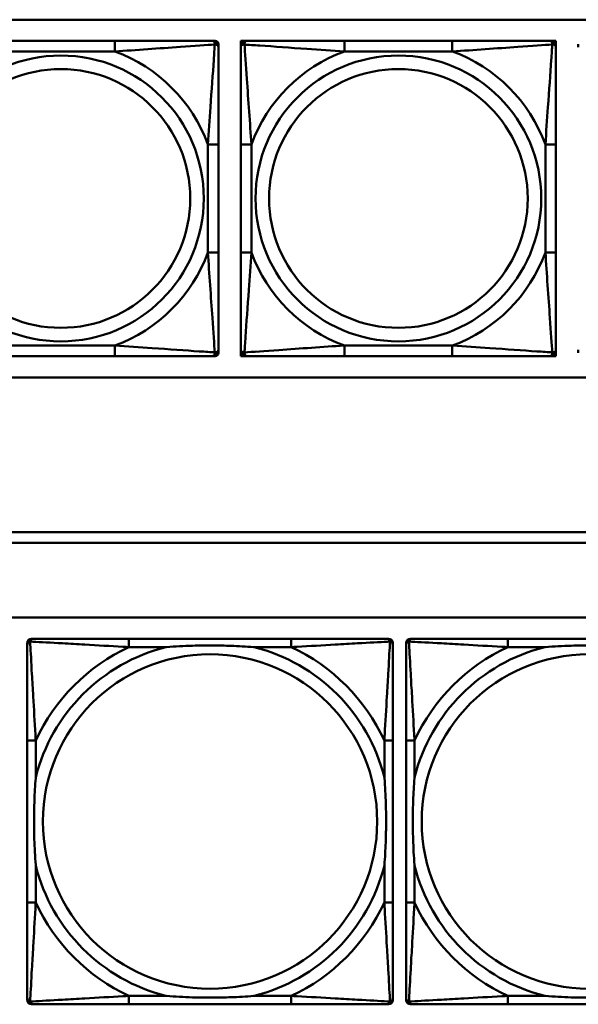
# Model space of a CAD drawing. Header units: inches. Extents: x 9.4 to 55.3, y 0.3 to 33.1.
# Tile 25 of 173: x 16.8 to 17.9, y 13.6 to 15.5. Entities that reach past the tile are written whole.
import ezdxf

# ---------------------------------------------------------------- set-up
doc = ezdxf.new("R2010")
doc.units = ezdxf.units.IN
doc.header["$MEASUREMENT"] = 0
doc.layers.add('Visible Edges(ANSI)', color=7, linetype='Continuous', lineweight=50)
doc.layers.add('Visible Tangent Edges(ANSI)', color=7, linetype='Continuous', lineweight=50)

msp = doc.modelspace()

# ---------------------------------------------------------------- linework, layer by layer
at = {"layer": 'Visible Edges(ANSI)'}
for p, q in [((14.6826, 15.4659), (19.781, 15.4659)), ((17.0168, 15.4262), (16.8145, 15.4262)), ((17.1991, 15.4262), (17.205, 15.4262)), ((17.2529, 15.4262), (17.2588, 15.4262)), ((17.2529, 15.4203), (17.2529, 15.4262)), ((17.2588, 15.4262), (17.2647, 15.4262)), ((17.6493, 15.4262), (17.447, 15.4262)), ((17.8316, 15.4262), (17.8375, 15.4262)), ((17.8375, 15.4262), (17.8434, 15.4262)), ((17.8434, 15.4262), (17.8434, 15.4203)), ((17.2109, 15.4203), (17.2109, 15.4144)), ((17.2529, 15.4144), (17.2529, 15.4203)), ((17.8434, 15.4203), (17.8434, 15.4144)), ((17.8854, 15.4144), (17.8854, 15.4203)), ((17.2109, 15.0298), (17.2109, 15.2321)), ((17.2529, 15.2321), (17.2529, 15.0298)), ((17.8434, 15.0298), (17.8434, 15.2321)), ((16.8145, 14.8356), (17.0168, 14.8356)), ((17.205, 14.8356), (17.1991, 14.8356)), ((17.2109, 14.8474), (17.2109, 14.8415)), ((17.2529, 14.8415), (17.2529, 14.8474)), ((17.2529, 14.8356), (17.2529, 14.8415)), ((17.2588, 14.8356), (17.2529, 14.8356)), ((17.2647, 14.8356), (17.2588, 14.8356)), ((17.447, 14.8356), (17.6493, 14.8356)), ((17.8375, 14.8356), (17.8316, 14.8356)), ((17.8434, 14.8356), (17.8375, 14.8356)), ((17.8434, 14.8474), (17.8434, 14.8415)), ((17.8434, 14.8415), (17.8434, 14.8356)), ((17.8854, 14.8415), (17.8854, 14.8474)), ((19.781, 14.7954), (14.6826, 14.7954)), ((14.6826, 14.5056), (22.1296, 14.5056)), ((22.1296, 14.4856), (14.6826, 14.4856)), ((14.6826, 14.3456), (31.7766, 14.3456)), ((16.8606, 14.3059), (16.8645, 14.3059)), ((17.3472, 14.3059), (17.0432, 14.3059)), ((17.5259, 14.3059), (17.5298, 14.3059)), ((17.5706, 14.3059), (17.5745, 14.3059)), ((18.0572, 14.3059), (17.7532, 14.3059)), ((16.8527, 13.6287), (16.8527, 14.298)), ((17.5377, 14.298), (17.5377, 14.2941)), ((17.5627, 13.6287), (17.5627, 14.298)), ((16.8527, 14.1153), (16.8527, 13.8114)), ((17.5377, 13.8114), (17.5377, 14.1153)), ((17.5627, 14.1153), (17.5627, 13.8114)), ((17.5298, 13.6208), (16.8606, 13.6208)), ((17.0432, 13.6208), (17.3472, 13.6208)), ((17.5377, 13.6327), (17.5377, 13.6287)), ((18.2398, 13.6208), (17.5706, 13.6208)), ((17.7532, 13.6208), (18.0572, 13.6208))]:
    msp.add_line(p, q, dxfattribs=at)
for centre, radius, start, end in [((17.1991, 15.4144), 0.0118, 0, 90), ((17.205, 15.4203), 0.00591, 0, 90), ((17.2588, 15.4203), 0.00591, 90, 180), ((17.2647, 15.4144), 0.0118, 90, 180), ((17.8316, 15.4144), 0.0118, 0, 90), ((17.8375, 15.4203), 0.00591, 0, 90), ((17.1991, 14.8474), 0.0118, 270, 0), ((17.205, 14.8415), 0.00591, 270, 0), ((17.2647, 14.8474), 0.0118, 180, 270), ((17.2588, 14.8415), 0.00591, 180, 270), ((17.8316, 14.8474), 0.0118, 270, 0), ((17.8375, 14.8415), 0.00591, 270, 0), ((16.8606, 14.298), 0.00787, 90, 180), ((16.8645, 14.2941), 0.0118, 90, 180), ((17.5259, 14.2941), 0.0118, 0, 90), ((17.5298, 14.298), 0.00787, 0, 90), ((17.5706, 14.298), 0.00787, 90, 180), ((17.5745, 14.2941), 0.0118, 90, 180), ((16.8645, 13.6327), 0.0118, 180, 270), ((16.8606, 13.6287), 0.00787, 180, 270), ((17.5259, 13.6327), 0.0118, 270, 360), ((17.5298, 13.6287), 0.00787, 270, 0), ((17.5745, 13.6327), 0.0118, 180, 270), ((17.5706, 13.6287), 0.00787, 180, 270)]:
    msp.add_arc(centre, radius, start, end, dxfattribs=at)
for points, knots in [([(17.1991, 15.4262), (17.1933, 15.4262), (17.1809, 15.4262), (17.1656, 15.4262), (17.1422, 15.4262), (17.1131, 15.4262), (17.084, 15.4262), (17.0618, 15.4262), (17.0392, 15.4262), (17.0168, 15.4262)], [-0.7968224, -0.7968224, -0.7968224, -0.7968224, -0.6514613, -0.6514613, -0.6514613, -0.427691, -0.427691, -0.427691, -0.2569517, -0.2569517, -0.2569517, -0.2569517]), ([(17.447, 15.4262), (17.4234, 15.4262), (17.3994, 15.4262), (17.376, 15.4262), (17.3453, 15.4262), (17.3145, 15.4262), (17.2912, 15.4262), (17.2792, 15.4262), (17.2696, 15.4262), (17.2647, 15.4262)], [0.2569537, 0.2569537, 0.2569537, 0.2569537, 0.4371919, 0.4371919, 0.4371919, 0.6739428, 0.6739428, 0.6739428, 0.7963818, 0.7963818, 0.7963818, 0.7963818]), ([(17.8316, 15.4262), (17.8259, 15.4262), (17.8134, 15.4262), (17.7982, 15.4262), (17.7748, 15.4262), (17.7456, 15.4262), (17.7166, 15.4262), (17.6944, 15.4262), (17.6717, 15.4262), (17.6493, 15.4262)], [-0.7968224, -0.7968224, -0.7968224, -0.7968224, -0.6514613, -0.6514613, -0.6514613, -0.427691, -0.427691, -0.427691, -0.2569517, -0.2569517, -0.2569517, -0.2569517]), ([(17.2109, 15.2321), (17.2109, 15.2557), (17.2109, 15.2797), (17.2109, 15.3031), (17.2109, 15.3338), (17.2109, 15.3646), (17.2109, 15.3879), (17.2109, 15.3999), (17.2109, 15.4095), (17.2109, 15.4144)], [0.2569537, 0.2569537, 0.2569537, 0.2569537, 0.4371919, 0.4371919, 0.4371919, 0.6739428, 0.6739428, 0.6739428, 0.7963818, 0.7963818, 0.7963818, 0.7963818]), ([(17.2529, 15.4144), (17.2529, 15.4086), (17.2529, 15.3962), (17.2529, 15.3809), (17.2529, 15.3575), (17.2529, 15.3284), (17.2529, 15.2993), (17.2529, 15.2771), (17.2529, 15.2545), (17.2529, 15.2321)], [-0.7968224, -0.7968224, -0.7968224, -0.7968224, -0.6514613, -0.6514613, -0.6514613, -0.427691, -0.427691, -0.427691, -0.2569517, -0.2569517, -0.2569517, -0.2569517]), ([(17.8434, 15.2321), (17.8434, 15.2557), (17.8434, 15.2797), (17.8434, 15.3031), (17.8434, 15.3338), (17.8434, 15.3646), (17.8434, 15.3879), (17.8434, 15.3999), (17.8434, 15.4095), (17.8434, 15.4144)], [0.2569537, 0.2569537, 0.2569537, 0.2569537, 0.4371919, 0.4371919, 0.4371919, 0.6739428, 0.6739428, 0.6739428, 0.7963818, 0.7963818, 0.7963818, 0.7963818]), ([(17.2109, 14.8474), (17.2109, 14.8532), (17.2109, 14.8657), (17.2109, 14.8809), (17.2109, 14.9043), (17.2109, 14.9334), (17.2109, 14.9625), (17.2109, 14.9847), (17.2109, 15.0074), (17.2109, 15.0298)], [-0.7968224, -0.7968224, -0.7968224, -0.7968224, -0.6514613, -0.6514613, -0.6514613, -0.427691, -0.427691, -0.427691, -0.2569517, -0.2569517, -0.2569517, -0.2569517]), ([(17.2529, 15.0298), (17.2529, 15.0061), (17.2529, 14.9821), (17.2529, 14.9587), (17.2529, 14.9281), (17.2529, 14.8972), (17.2529, 14.8739), (17.2529, 14.8619), (17.2529, 14.8523), (17.2529, 14.8474)], [0.2569537, 0.2569537, 0.2569537, 0.2569537, 0.4371919, 0.4371919, 0.4371919, 0.6739428, 0.6739428, 0.6739428, 0.7963818, 0.7963818, 0.7963818, 0.7963818]), ([(17.8434, 14.8474), (17.8434, 14.8532), (17.8434, 14.8657), (17.8434, 14.8809), (17.8434, 14.9043), (17.8434, 14.9334), (17.8434, 14.9625), (17.8434, 14.9847), (17.8434, 15.0074), (17.8434, 15.0298)], [-0.7968224, -0.7968224, -0.7968224, -0.7968224, -0.6514613, -0.6514613, -0.6514613, -0.427691, -0.427691, -0.427691, -0.2569517, -0.2569517, -0.2569517, -0.2569517]), ([(17.0168, 14.8356), (17.0404, 14.8356), (17.0644, 14.8356), (17.0878, 14.8356), (17.1185, 14.8356), (17.1493, 14.8356), (17.1726, 14.8356), (17.1846, 14.8356), (17.1942, 14.8356), (17.1991, 14.8356)], [0.2569537, 0.2569537, 0.2569537, 0.2569537, 0.4371919, 0.4371919, 0.4371919, 0.6739428, 0.6739428, 0.6739428, 0.7963818, 0.7963818, 0.7963818, 0.7963818]), ([(17.2647, 14.8356), (17.2704, 14.8356), (17.2829, 14.8356), (17.2981, 14.8356), (17.3216, 14.8356), (17.3507, 14.8356), (17.3798, 14.8356), (17.402, 14.8356), (17.4246, 14.8356), (17.447, 14.8356)], [-0.7968224, -0.7968224, -0.7968224, -0.7968224, -0.6514613, -0.6514613, -0.6514613, -0.427691, -0.427691, -0.427691, -0.2569517, -0.2569517, -0.2569517, -0.2569517]), ([(17.6493, 14.8356), (17.673, 14.8356), (17.697, 14.8356), (17.7203, 14.8356), (17.751, 14.8356), (17.7819, 14.8356), (17.8051, 14.8356), (17.8172, 14.8356), (17.8268, 14.8356), (17.8316, 14.8356)], [0.2569537, 0.2569537, 0.2569537, 0.2569537, 0.4371919, 0.4371919, 0.4371919, 0.6739428, 0.6739428, 0.6739428, 0.7963818, 0.7963818, 0.7963818, 0.7963818]), ([(17.0432, 14.3059), (17.0397, 14.3059), (17.0361, 14.3059), (17.0325, 14.3059), (16.9993, 14.3059), (16.9656, 14.3059), (16.9347, 14.3059), (16.9078, 14.3059), (16.8822, 14.3059), (16.8688, 14.3059), (16.8672, 14.3059), (16.8657, 14.3059), (16.8645, 14.3059)], [0, 0, 0, 0, 0.0272471, 0.0272471, 0.0272471, 0.2790553, 0.2790553, 0.2790553, 0.4988354, 0.4988354, 0.4988354, 0.5252205, 0.5252205, 0.5252205, 0.5252205]), ([(17.5259, 14.3059), (17.511, 14.3059), (17.4694, 14.3059), (17.4288, 14.3059), (17.4022, 14.3059), (17.3744, 14.3059), (17.3472, 14.3059)], [-0.5252205, -0.5252205, -0.5252205, -0.5252205, -0.20743, -0.20743, -0.20743, 0, 0, 0, 0]), ([(17.7532, 14.3059), (17.7497, 14.3059), (17.7461, 14.3059), (17.7425, 14.3059), (17.7093, 14.3059), (17.6756, 14.3059), (17.6447, 14.3059), (17.6178, 14.3059), (17.5922, 14.3059), (17.5788, 14.3059), (17.5772, 14.3059), (17.5757, 14.3059), (17.5745, 14.3059)], [0, 0, 0, 0, 0.0272471, 0.0272471, 0.0272471, 0.2790553, 0.2790553, 0.2790553, 0.4988354, 0.4988354, 0.4988354, 0.5252205, 0.5252205, 0.5252205, 0.5252205]), ([(16.8527, 14.2941), (16.8527, 14.2792), (16.8527, 14.2376), (16.8527, 14.1969), (16.8527, 14.1704), (16.8527, 14.1425), (16.8527, 14.1153)], [-0.5252205, -0.5252205, -0.5252205, -0.5252205, -0.20743, -0.20743, -0.20743, 0, 0, 0, 0]), ([(17.1125, 14.2901), (17.1129, 14.2902), (17.1133, 14.2902), (17.1298, 14.2914), (17.1459, 14.2923), (17.1689, 14.293), (17.1755, 14.2932), (17.1847, 14.2933), (17.1872, 14.2933), (17.1913, 14.2933), (17.1929, 14.2933), (17.196, 14.2933), (17.1975, 14.2933), (17.2011, 14.2933), (17.2032, 14.2933), (17.2093, 14.2932), (17.2135, 14.2932), (17.2232, 14.293), (17.2288, 14.2928), (17.2486, 14.2921), (17.2626, 14.2913), (17.2771, 14.2902), (17.2775, 14.2902), (17.278, 14.2901)], [-0.416114, -0.416114, -0.416114, -0.416114, -0.4127691, -0.4127691, -0.2896446, -0.2896446, -0.2388934, -0.2388934, -0.2201881, -0.2201881, -0.2080204, -0.2080204, -0.196499, -0.196499, -0.1809939, -0.1809939, -0.149741, -0.149741, -0.1073162, -0.1073162, 0, 0, 0.0033356, 0.0033356, 0.0033356, 0.0033356]), ([(17.5377, 14.1153), (17.5377, 14.1189), (17.5377, 14.1225), (17.5377, 14.1261), (17.5377, 14.1593), (17.5377, 14.193), (17.5377, 14.2239), (17.5377, 14.2508), (17.5377, 14.2764), (17.5377, 14.2898), (17.5377, 14.2914), (17.5377, 14.2928), (17.5377, 14.2941)], [0, 0, 0, 0, 0.0272471, 0.0272471, 0.0272471, 0.2790553, 0.2790553, 0.2790553, 0.4988354, 0.4988354, 0.4988354, 0.5252205, 0.5252205, 0.5252205, 0.5252205]), ([(17.5627, 14.2941), (17.5627, 14.2792), (17.5627, 14.2376), (17.5627, 14.1969), (17.5627, 14.1704), (17.5627, 14.1425), (17.5627, 14.1153)], [-0.5252205, -0.5252205, -0.5252205, -0.5252205, -0.20743, -0.20743, -0.20743, 0, 0, 0, 0]), ([(17.8225, 14.2901), (17.8229, 14.2902), (17.8233, 14.2902), (17.8398, 14.2914), (17.8559, 14.2923), (17.8789, 14.293), (17.8855, 14.2932), (17.8947, 14.2933), (17.8972, 14.2933), (17.9013, 14.2933), (17.9029, 14.2933), (17.906, 14.2933), (17.9075, 14.2933), (17.9111, 14.2933), (17.9132, 14.2933), (17.9193, 14.2932), (17.9235, 14.2932), (17.9332, 14.293), (17.9388, 14.2928), (17.9586, 14.2921), (17.9726, 14.2913), (17.9871, 14.2902), (17.9875, 14.2902), (17.988, 14.2901)], [-0.416114, -0.416114, -0.416114, -0.416114, -0.4127691, -0.4127691, -0.2896446, -0.2896446, -0.2388934, -0.2388934, -0.2201881, -0.2201881, -0.2080204, -0.2080204, -0.196499, -0.196499, -0.1809939, -0.1809939, -0.149741, -0.149741, -0.1073162, -0.1073162, 0, 0, 0.0033356, 0.0033356, 0.0033356, 0.0033356]), ([(16.8684, 13.8806), (16.8684, 13.8811), (16.8684, 13.8815), (16.8671, 13.898), (16.8663, 13.9141), (16.8656, 13.937), (16.8654, 13.9437), (16.8653, 13.9529), (16.8653, 13.9554), (16.8653, 13.9594), (16.8653, 13.961), (16.8653, 13.9642), (16.8653, 13.9657), (16.8653, 13.9693), (16.8653, 13.9713), (16.8653, 13.9775), (16.8654, 13.9816), (16.8656, 13.9914), (16.8658, 13.997), (16.8665, 14.0167), (16.8673, 14.0308), (16.8684, 14.0452), (16.8684, 14.0457), (16.8684, 14.0461)], [-0.416114, -0.416114, -0.416114, -0.416114, -0.4127691, -0.4127691, -0.2896446, -0.2896446, -0.2388934, -0.2388934, -0.2201881, -0.2201881, -0.2080204, -0.2080204, -0.196499, -0.196499, -0.1809939, -0.1809939, -0.149741, -0.149741, -0.1073162, -0.1073162, 0, 0, 0.0033356, 0.0033356, 0.0033356, 0.0033356]), ([(17.522, 14.0461), (17.522, 14.0457), (17.522, 14.0452), (17.5233, 14.0287), (17.5241, 14.0127), (17.5248, 13.9897), (17.525, 13.983), (17.5251, 13.9738), (17.5251, 13.9714), (17.5251, 13.9673), (17.5251, 13.9657), (17.5252, 13.9626), (17.5251, 13.961), (17.5251, 13.9575), (17.5251, 13.9554), (17.5251, 13.9492), (17.525, 13.9451), (17.5248, 13.9354), (17.5246, 13.9298), (17.5239, 13.91), (17.5231, 13.896), (17.522, 13.8815), (17.522, 13.8811), (17.522, 13.8806)], [-0.416114, -0.416114, -0.416114, -0.416114, -0.4127691, -0.4127691, -0.2896446, -0.2896446, -0.2388934, -0.2388934, -0.2201881, -0.2201881, -0.2080204, -0.2080204, -0.196499, -0.196499, -0.1809939, -0.1809939, -0.149741, -0.149741, -0.1073162, -0.1073162, 0, 0, 0.0033356, 0.0033356, 0.0033356, 0.0033356]), ([(17.5784, 13.8806), (17.5784, 13.8811), (17.5784, 13.8815), (17.5771, 13.898), (17.5763, 13.9141), (17.5756, 13.937), (17.5754, 13.9437), (17.5753, 13.9529), (17.5753, 13.9554), (17.5753, 13.9594), (17.5753, 13.961), (17.5753, 13.9642), (17.5753, 13.9657), (17.5753, 13.9693), (17.5753, 13.9713), (17.5753, 13.9775), (17.5754, 13.9816), (17.5756, 13.9914), (17.5758, 13.997), (17.5765, 14.0167), (17.5773, 14.0308), (17.5784, 14.0452), (17.5784, 14.0457), (17.5784, 14.0461)], [-0.416114, -0.416114, -0.416114, -0.416114, -0.4127691, -0.4127691, -0.2896446, -0.2896446, -0.2388934, -0.2388934, -0.2201881, -0.2201881, -0.2080204, -0.2080204, -0.196499, -0.196499, -0.1809939, -0.1809939, -0.149741, -0.149741, -0.1073162, -0.1073162, 0, 0, 0.0033356, 0.0033356, 0.0033356, 0.0033356]), ([(16.8527, 13.8114), (16.8527, 13.7842), (16.8527, 13.7563), (16.8527, 13.7298), (16.8527, 13.6891), (16.8527, 13.6475), (16.8527, 13.6327)], [3.9382945, 3.9382945, 3.9382945, 3.9382945, 4.1457245, 4.1457245, 4.1457245, 4.463515, 4.463515, 4.463515, 4.463515]), ([(17.5377, 13.6327), (17.5377, 13.6475), (17.5377, 13.6891), (17.5377, 13.7298), (17.5377, 13.7563), (17.5377, 13.7842), (17.5377, 13.8114)], [-0.5252205, -0.5252205, -0.5252205, -0.5252205, -0.20743, -0.20743, -0.20743, 0, 0, 0, 0]), ([(17.5627, 13.8114), (17.5627, 13.7842), (17.5627, 13.7563), (17.5627, 13.7298), (17.5627, 13.6891), (17.5627, 13.6475), (17.5627, 13.6327)], [3.9382945, 3.9382945, 3.9382945, 3.9382945, 4.1457245, 4.1457245, 4.1457245, 4.463515, 4.463515, 4.463515, 4.463515]), ([(17.278, 13.6366), (17.2775, 13.6366), (17.2771, 13.6365), (17.2626, 13.6354), (17.2486, 13.6346), (17.2288, 13.6339), (17.2232, 13.6338), (17.2135, 13.6336), (17.2093, 13.6335), (17.2032, 13.6334), (17.2011, 13.6334), (17.1975, 13.6334), (17.196, 13.6334), (17.1929, 13.6334), (17.1913, 13.6334), (17.1872, 13.6334), (17.1847, 13.6335), (17.1755, 13.6336), (17.1689, 13.6337), (17.1459, 13.6344), (17.1298, 13.6353), (17.1133, 13.6365), (17.1129, 13.6366), (17.1125, 13.6366)], [-0.4149464, -0.4149464, -0.4149464, -0.4149464, -0.41162, -0.41162, -0.3046026, -0.3046026, -0.2622958, -0.2622958, -0.23113, -0.23113, -0.215668, -0.215668, -0.2041787, -0.2041787, -0.1920448, -0.1920448, -0.1733916, -0.1733916, -0.1227817, -0.1227817, 0, 0, 0.0033356, 0.0033356, 0.0033356, 0.0033356]), ([(17.988, 13.6366), (17.9875, 13.6366), (17.9871, 13.6365), (17.9726, 13.6354), (17.9586, 13.6346), (17.9388, 13.6339), (17.9332, 13.6338), (17.9235, 13.6336), (17.9193, 13.6335), (17.9132, 13.6334), (17.9111, 13.6334), (17.9075, 13.6334), (17.906, 13.6334), (17.9029, 13.6334), (17.9013, 13.6334), (17.8972, 13.6334), (17.8947, 13.6335), (17.8855, 13.6336), (17.8789, 13.6337), (17.8559, 13.6344), (17.8398, 13.6353), (17.8233, 13.6365), (17.8229, 13.6366), (17.8225, 13.6366)], [-0.4149464, -0.4149464, -0.4149464, -0.4149464, -0.41162, -0.41162, -0.3046026, -0.3046026, -0.2622958, -0.2622958, -0.23113, -0.23113, -0.215668, -0.215668, -0.2041787, -0.2041787, -0.1920448, -0.1920448, -0.1733916, -0.1733916, -0.1227817, -0.1227817, 0, 0, 0.0033356, 0.0033356, 0.0033356, 0.0033356]), ([(16.8645, 13.6208), (16.8794, 13.6208), (16.921, 13.6208), (16.9616, 13.6208), (16.9882, 13.6208), (17.016, 13.6208), (17.0432, 13.6208)], [-0.5252205, -0.5252205, -0.5252205, -0.5252205, -0.20743, -0.20743, -0.20743, 0, 0, 0, 0]), ([(17.3472, 13.6208), (17.3744, 13.6208), (17.4022, 13.6208), (17.4288, 13.6208), (17.4694, 13.6208), (17.511, 13.6208), (17.5259, 13.6208)], [3.9382945, 3.9382945, 3.9382945, 3.9382945, 4.1457245, 4.1457245, 4.1457245, 4.463515, 4.463515, 4.463515, 4.463515]), ([(17.5745, 13.6208), (17.5894, 13.6208), (17.631, 13.6208), (17.6716, 13.6208), (17.6982, 13.6208), (17.726, 13.6208), (17.7532, 13.6208)], [-0.5252205, -0.5252205, -0.5252205, -0.5252205, -0.20743, -0.20743, -0.20743, 0, 0, 0, 0])]:
    msp.add_open_spline(points, degree=3, knots=knots, dxfattribs=at)
at = {"layer": 'Visible Tangent Edges(ANSI)'}
for p, q in [((17.0168, 15.4262), (17.0168, 15.4065)), ((17.447, 15.4262), (17.447, 15.4065)), ((17.6493, 15.4262), (17.6493, 15.4065)), ((16.8145, 15.4065), (17.0168, 15.4065)), ((17.447, 15.4065), (17.6493, 15.4065)), ((17.1912, 15.2321), (17.1912, 15.0298)), ((17.2109, 15.2321), (17.1912, 15.2321)), ((17.2529, 15.2321), (17.2726, 15.2321)), ((17.2726, 15.0298), (17.2726, 15.2321)), ((17.8238, 15.2321), (17.8238, 15.0298)), ((17.8434, 15.2321), (17.8238, 15.2321)), ((17.2109, 15.0298), (17.1912, 15.0298)), ((17.2529, 15.0298), (17.2726, 15.0298)), ((17.8434, 15.0298), (17.8238, 15.0298)), ((17.0168, 14.8553), (16.8145, 14.8553)), ((17.0168, 14.8356), (17.0168, 14.8553)), ((17.6493, 14.8553), (17.447, 14.8553)), ((17.447, 14.8356), (17.447, 14.8553)), ((17.6493, 14.8356), (17.6493, 14.8553)), ((17.0432, 14.3059), (17.0432, 14.2901)), ((17.3472, 14.3059), (17.3472, 14.2901)), ((17.7532, 14.3059), (17.7532, 14.2901)), ((17.0432, 14.2901), (17.1125, 14.2901)), ((17.278, 14.2901), (17.3472, 14.2901)), ((17.7532, 14.2901), (17.8225, 14.2901)), ((16.8684, 14.1153), (16.8527, 14.1153)), ((16.8684, 14.0461), (16.8684, 14.1153)), ((17.5377, 14.1153), (17.522, 14.1153)), ((17.522, 14.1153), (17.522, 14.0461)), ((17.5784, 14.1153), (17.5627, 14.1153)), ((17.5784, 14.0461), (17.5784, 14.1153)), ((16.8684, 13.8114), (16.8684, 13.8806)), ((17.522, 13.8806), (17.522, 13.8114)), ((17.5784, 13.8114), (17.5784, 13.8806)), ((16.8684, 13.8114), (16.8527, 13.8114)), ((17.5377, 13.8114), (17.522, 13.8114)), ((17.5784, 13.8114), (17.5627, 13.8114)), ((17.0432, 13.6366), (17.0432, 13.6208)), ((17.1125, 13.6366), (17.0432, 13.6366)), ((17.3472, 13.6366), (17.278, 13.6366)), ((17.3472, 13.6366), (17.3472, 13.6208)), ((17.7532, 13.6366), (17.7532, 13.6208)), ((17.8225, 13.6366), (17.7532, 13.6366))]:
    msp.add_line(p, q, dxfattribs=at)
for centre, radius in [((16.9156, 15.1309), 0.2678), ((17.5482, 15.1309), 0.2678), ((16.9156, 15.1309), 0.2424), ((17.5482, 15.1309), 0.2424), ((17.1952, 13.9634), 0.3133), ((17.9052, 13.9634), 0.3133)]:
    msp.add_circle(centre, radius, dxfattribs=at)
for centre, radius, start, end in [((16.9156, 15.1309), 0.2936, 20.1547, 69.8453), ((17.5482, 15.1309), 0.2936, 110.1547, 159.8453), ((17.5482, 15.1309), 0.2936, 20.1547, 69.8453), ((16.9156, 15.1309), 0.2936, 290.1547, 339.8453), ((17.5482, 15.1309), 0.2936, 200.1547, 249.8453), ((17.5482, 15.1309), 0.2936, 290.1547, 339.8453), ((17.1952, 13.9634), 0.3371, 104.2103, 165.7897), ((17.1952, 13.9634), 0.3604, 114.9407, 155.0593), ((17.1952, 13.9634), 0.3371, 14.2103, 75.7897), ((17.1952, 13.9634), 0.3604, 24.9407, 65.0593), ((17.9052, 13.9634), 0.3371, 104.2103, 165.7897), ((17.9052, 13.9634), 0.3604, 114.9407, 155.0593), ((17.1952, 13.9634), 0.3371, 194.2103, 255.7897), ((17.1952, 13.9634), 0.3371, 284.2103, 345.7897), ((17.9052, 13.9634), 0.3371, 194.2103, 255.7897), ((17.1952, 13.9634), 0.3604, 204.9407, 245.0593), ((17.1952, 13.9634), 0.3604, 294.9407, 335.0593), ((17.9052, 13.9634), 0.3604, 204.9407, 245.0593)]:
    msp.add_arc(centre, radius, start, end, dxfattribs=at)
for points, knots in [([(17.1991, 15.4262), (17.1996, 15.4262), (17.2001, 15.4261), (17.201, 15.4259), (17.2014, 15.4257), (17.202, 15.4253), (17.2022, 15.4251), (17.2025, 15.4248), (17.2026, 15.4247), (17.2029, 15.4243), (17.2031, 15.424), (17.2036, 15.423), (17.2038, 15.4224), (17.204, 15.4209), (17.2041, 15.4202), (17.204, 15.4193)], [-0.0532704, -0.0532704, -0.0532704, -0.0532704, -0.04377373, -0.04377373, -0.03521335, -0.03521335, -0.02986312, -0.02986312, -0.02651922, -0.02651922, -0.01983142, -0.01983142, -0.00913095, -0.00913095, 0.00023197, 0.00023197, 0.00023197, 0.00023197]), ([(17.2597, 15.4193), (17.2597, 15.4202), (17.2598, 15.4209), (17.26, 15.4224), (17.2602, 15.423), (17.2607, 15.424), (17.2608, 15.4243), (17.2612, 15.4247), (17.2613, 15.4248), (17.2616, 15.4251), (17.2618, 15.4253), (17.2624, 15.4257), (17.2628, 15.4259), (17.2637, 15.4261), (17.2642, 15.4262), (17.2647, 15.4262)], [-0.00023197, -0.00023197, -0.00023197, -0.00023197, 0.00913095, 0.00913095, 0.01983142, 0.01983142, 0.02651922, 0.02651922, 0.02986312, 0.02986312, 0.03521335, 0.03521335, 0.04377373, 0.04377373, 0.0532704, 0.0532704, 0.0532704, 0.0532704]), ([(17.8316, 15.4262), (17.8322, 15.4262), (17.8327, 15.4261), (17.8336, 15.4259), (17.8339, 15.4257), (17.8345, 15.4253), (17.8347, 15.4251), (17.835, 15.4248), (17.8352, 15.4247), (17.8355, 15.4243), (17.8357, 15.424), (17.8361, 15.423), (17.8363, 15.4224), (17.8366, 15.4209), (17.8366, 15.4202), (17.8366, 15.4193)], [-0.0532704, -0.0532704, -0.0532704, -0.0532704, -0.04377373, -0.04377373, -0.03521335, -0.03521335, -0.02986312, -0.02986312, -0.02651922, -0.02651922, -0.01983142, -0.01983142, -0.00913095, -0.00913095, 0.00023197, 0.00023197, 0.00023197, 0.00023197]), ([(17.0168, 15.4065), (17.0572, 15.4089), (17.0996, 15.4122), (17.1653, 15.4168), (17.1897, 15.4184), (17.204, 15.4193)], [0.2569517, 0.2569517, 0.2569517, 0.2569517, 0.5559983, 0.5559983, 0.7482818, 0.7482818, 0.7482818, 0.7482818]), ([(17.204, 15.4193), (17.2036, 15.4117), (17.2029, 15.4017), (17.2004, 15.3646), (17.1981, 15.3329), (17.1943, 15.2787), (17.1926, 15.2554), (17.1912, 15.2321)], [-0.7478145, -0.7478145, -0.7478145, -0.7478145, -0.6493253, -0.6493253, -0.427691, -0.427691, -0.2569537, -0.2569537, -0.2569537, -0.2569537]), ([(17.204, 15.4193), (17.2049, 15.4194), (17.2056, 15.4193), (17.2071, 15.4191), (17.2077, 15.4189), (17.2087, 15.4184), (17.209, 15.4182), (17.2094, 15.4179), (17.2095, 15.4178), (17.2098, 15.4175), (17.21, 15.4173), (17.2104, 15.4167), (17.2106, 15.4163), (17.2108, 15.4154), (17.2109, 15.4149), (17.2109, 15.4144)], [-0.00023197, -0.00023197, -0.00023197, -0.00023197, 0.00913095, 0.00913095, 0.01983142, 0.01983142, 0.02651922, 0.02651922, 0.02986312, 0.02986312, 0.03521335, 0.03521335, 0.04377373, 0.04377373, 0.0532704, 0.0532704, 0.0532704, 0.0532704]), ([(17.2529, 15.4144), (17.2529, 15.4149), (17.253, 15.4154), (17.2532, 15.4163), (17.2534, 15.4167), (17.2538, 15.4173), (17.2539, 15.4175), (17.2543, 15.4178), (17.2544, 15.4179), (17.2548, 15.4182), (17.2551, 15.4184), (17.256, 15.4189), (17.2567, 15.4191), (17.2582, 15.4193), (17.2589, 15.4194), (17.2597, 15.4193)], [-0.0532704, -0.0532704, -0.0532704, -0.0532704, -0.04377373, -0.04377373, -0.03521335, -0.03521335, -0.02986312, -0.02986312, -0.02651922, -0.02651922, -0.01983142, -0.01983142, -0.00913095, -0.00913095, 0.00023197, 0.00023197, 0.00023197, 0.00023197]), ([(17.2597, 15.4193), (17.2674, 15.4188), (17.2774, 15.4182), (17.3145, 15.4157), (17.3462, 15.4134), (17.4004, 15.4095), (17.4237, 15.4079), (17.447, 15.4065)], [-0.7478145, -0.7478145, -0.7478145, -0.7478145, -0.6493253, -0.6493253, -0.427691, -0.427691, -0.2569537, -0.2569537, -0.2569537, -0.2569537]), ([(17.2726, 15.2321), (17.2702, 15.2725), (17.2669, 15.3149), (17.2623, 15.3806), (17.2607, 15.405), (17.2597, 15.4193)], [0.2569517, 0.2569517, 0.2569517, 0.2569517, 0.5559983, 0.5559983, 0.7482818, 0.7482818, 0.7482818, 0.7482818]), ([(17.6493, 15.4065), (17.6898, 15.4089), (17.7322, 15.4122), (17.7978, 15.4168), (17.8222, 15.4184), (17.8366, 15.4193)], [0.2569517, 0.2569517, 0.2569517, 0.2569517, 0.5559983, 0.5559983, 0.7482818, 0.7482818, 0.7482818, 0.7482818]), ([(17.8366, 15.4193), (17.8361, 15.4117), (17.8355, 15.4017), (17.833, 15.3646), (17.8307, 15.3329), (17.8268, 15.2787), (17.8252, 15.2554), (17.8238, 15.2321)], [-0.7478145, -0.7478145, -0.7478145, -0.7478145, -0.6493253, -0.6493253, -0.427691, -0.427691, -0.2569537, -0.2569537, -0.2569537, -0.2569537]), ([(17.8366, 15.4193), (17.8374, 15.4194), (17.8382, 15.4193), (17.8396, 15.4191), (17.8403, 15.4189), (17.8412, 15.4184), (17.8415, 15.4182), (17.8419, 15.4179), (17.8421, 15.4178), (17.8424, 15.4175), (17.8426, 15.4173), (17.8429, 15.4167), (17.8431, 15.4163), (17.8434, 15.4154), (17.8434, 15.4149), (17.8434, 15.4144)], [-0.00023197, -0.00023197, -0.00023197, -0.00023197, 0.00913095, 0.00913095, 0.01983142, 0.01983142, 0.02651922, 0.02651922, 0.02986312, 0.02986312, 0.03521335, 0.03521335, 0.04377373, 0.04377373, 0.0532704, 0.0532704, 0.0532704, 0.0532704]), ([(17.1912, 15.0298), (17.1936, 14.9893), (17.1969, 14.9469), (17.2015, 14.8813), (17.2031, 14.8568), (17.204, 14.8425)], [0.2569517, 0.2569517, 0.2569517, 0.2569517, 0.5559983, 0.5559983, 0.7482818, 0.7482818, 0.7482818, 0.7482818]), ([(17.2597, 14.8425), (17.2602, 14.8501), (17.2609, 14.8602), (17.2634, 14.8972), (17.2656, 14.9289), (17.2695, 14.9832), (17.2712, 15.0064), (17.2726, 15.0298)], [-0.7478145, -0.7478145, -0.7478145, -0.7478145, -0.6493253, -0.6493253, -0.427691, -0.427691, -0.2569537, -0.2569537, -0.2569537, -0.2569537]), ([(17.8238, 15.0298), (17.8262, 14.9893), (17.8294, 14.9469), (17.8341, 14.8813), (17.8357, 14.8568), (17.8366, 14.8425)], [0.2569517, 0.2569517, 0.2569517, 0.2569517, 0.5559983, 0.5559983, 0.7482818, 0.7482818, 0.7482818, 0.7482818]), ([(17.204, 14.8425), (17.1964, 14.843), (17.1864, 14.8436), (17.1493, 14.8461), (17.1176, 14.8484), (17.0634, 14.8523), (17.0401, 14.8539), (17.0168, 14.8553)], [-0.7478145, -0.7478145, -0.7478145, -0.7478145, -0.6493253, -0.6493253, -0.427691, -0.427691, -0.2569537, -0.2569537, -0.2569537, -0.2569537]), ([(17.447, 14.8553), (17.4065, 14.8529), (17.3642, 14.8496), (17.2985, 14.845), (17.2741, 14.8434), (17.2597, 14.8425)], [0.2569517, 0.2569517, 0.2569517, 0.2569517, 0.5559983, 0.5559983, 0.7482818, 0.7482818, 0.7482818, 0.7482818]), ([(17.8366, 14.8425), (17.8289, 14.843), (17.8189, 14.8436), (17.7819, 14.8461), (17.7502, 14.8484), (17.6959, 14.8523), (17.6727, 14.8539), (17.6493, 14.8553)], [-0.7478145, -0.7478145, -0.7478145, -0.7478145, -0.6493253, -0.6493253, -0.427691, -0.427691, -0.2569537, -0.2569537, -0.2569537, -0.2569537]), ([(17.204, 14.8425), (17.2041, 14.8416), (17.204, 14.8409), (17.2038, 14.8394), (17.2036, 14.8388), (17.2031, 14.8379), (17.2029, 14.8375), (17.2026, 14.8371), (17.2025, 14.837), (17.2022, 14.8367), (17.202, 14.8365), (17.2014, 14.8361), (17.201, 14.836), (17.2001, 14.8357), (17.1996, 14.8356), (17.1991, 14.8356)], [-0.00023197, -0.00023197, -0.00023197, -0.00023197, 0.00913095, 0.00913095, 0.01983142, 0.01983142, 0.02651922, 0.02651922, 0.02986312, 0.02986312, 0.03521335, 0.03521335, 0.04377373, 0.04377373, 0.0532704, 0.0532704, 0.0532704, 0.0532704]), ([(17.2109, 14.8474), (17.2109, 14.8469), (17.2108, 14.8464), (17.2106, 14.8455), (17.2104, 14.8451), (17.21, 14.8446), (17.2098, 14.8443), (17.2095, 14.844), (17.2094, 14.8439), (17.209, 14.8436), (17.2087, 14.8434), (17.2077, 14.843), (17.2071, 14.8428), (17.2056, 14.8425), (17.2049, 14.8425), (17.204, 14.8425)], [-0.0532704, -0.0532704, -0.0532704, -0.0532704, -0.04377373, -0.04377373, -0.03521335, -0.03521335, -0.02986312, -0.02986312, -0.02651922, -0.02651922, -0.01983142, -0.01983142, -0.00913095, -0.00913095, 0.00023197, 0.00023197, 0.00023197, 0.00023197]), ([(17.2597, 14.8425), (17.2589, 14.8425), (17.2582, 14.8425), (17.2567, 14.8428), (17.256, 14.843), (17.2551, 14.8434), (17.2548, 14.8436), (17.2544, 14.8439), (17.2543, 14.844), (17.2539, 14.8443), (17.2538, 14.8446), (17.2534, 14.8451), (17.2532, 14.8455), (17.253, 14.8464), (17.2529, 14.8469), (17.2529, 14.8474)], [-0.00023197, -0.00023197, -0.00023197, -0.00023197, 0.00913095, 0.00913095, 0.01983142, 0.01983142, 0.02651922, 0.02651922, 0.02986312, 0.02986312, 0.03521335, 0.03521335, 0.04377373, 0.04377373, 0.0532704, 0.0532704, 0.0532704, 0.0532704]), ([(17.2647, 14.8356), (17.2642, 14.8356), (17.2637, 14.8357), (17.2628, 14.836), (17.2624, 14.8361), (17.2618, 14.8365), (17.2616, 14.8367), (17.2613, 14.837), (17.2612, 14.8371), (17.2608, 14.8375), (17.2607, 14.8379), (17.2602, 14.8388), (17.26, 14.8394), (17.2598, 14.8409), (17.2597, 14.8416), (17.2597, 14.8425)], [-0.0532704, -0.0532704, -0.0532704, -0.0532704, -0.04377373, -0.04377373, -0.03521335, -0.03521335, -0.02986312, -0.02986312, -0.02651922, -0.02651922, -0.01983142, -0.01983142, -0.00913095, -0.00913095, 0.00023197, 0.00023197, 0.00023197, 0.00023197]), ([(17.8366, 14.8425), (17.8366, 14.8416), (17.8366, 14.8409), (17.8363, 14.8394), (17.8361, 14.8388), (17.8357, 14.8379), (17.8355, 14.8375), (17.8352, 14.8371), (17.835, 14.837), (17.8347, 14.8367), (17.8345, 14.8365), (17.8339, 14.8361), (17.8336, 14.836), (17.8327, 14.8357), (17.8322, 14.8356), (17.8316, 14.8356)], [-0.00023197, -0.00023197, -0.00023197, -0.00023197, 0.00913095, 0.00913095, 0.01983142, 0.01983142, 0.02651922, 0.02651922, 0.02986312, 0.02986312, 0.03521335, 0.03521335, 0.04377373, 0.04377373, 0.0532704, 0.0532704, 0.0532704, 0.0532704]), ([(17.8434, 14.8474), (17.8434, 14.8469), (17.8434, 14.8464), (17.8431, 14.8455), (17.8429, 14.8451), (17.8426, 14.8446), (17.8424, 14.8443), (17.8421, 14.844), (17.8419, 14.8439), (17.8415, 14.8436), (17.8412, 14.8434), (17.8403, 14.843), (17.8396, 14.8428), (17.8382, 14.8425), (17.8374, 14.8425), (17.8366, 14.8425)], [-0.0532704, -0.0532704, -0.0532704, -0.0532704, -0.04377373, -0.04377373, -0.03521335, -0.03521335, -0.02986312, -0.02986312, -0.02651922, -0.02651922, -0.01983142, -0.01983142, -0.00913095, -0.00913095, 0.00023197, 0.00023197, 0.00023197, 0.00023197]), ([(16.8527, 14.2941), (16.8527, 14.2947), (16.8528, 14.2952), (16.853, 14.2962), (16.8532, 14.2967), (16.8535, 14.2973), (16.8536, 14.2976), (16.8539, 14.2979), (16.854, 14.2981), (16.8543, 14.2985), (16.8546, 14.2987), (16.8553, 14.2993), (16.8558, 14.2997), (16.8568, 14.3002), (16.8574, 14.3004), (16.858, 14.3006)], [-0.02627331, -0.02627331, -0.02627331, -0.02627331, -0.02158775, -0.02158775, -0.01736415, -0.01736415, -0.0147244, -0.0147244, -0.01307456, -0.01307456, -0.00977487, -0.00977487, -0.00449537, -0.00449537, 0.00012419, 0.00012419, 0.00012419, 0.00012419]), ([(16.858, 14.3006), (16.8581, 14.3012), (16.8584, 14.3017), (16.8589, 14.3028), (16.8592, 14.3033), (16.8598, 14.304), (16.8601, 14.3042), (16.8605, 14.3046), (16.8606, 14.3047), (16.861, 14.3049), (16.8613, 14.3051), (16.8619, 14.3054), (16.8623, 14.3056), (16.8633, 14.3058), (16.8639, 14.3059), (16.8645, 14.3059)], [-0.00012419, -0.00012419, -0.00012419, -0.00012419, 0.00449537, 0.00449537, 0.00977487, 0.00977487, 0.01307456, 0.01307456, 0.0147244, 0.0147244, 0.01736415, 0.01736415, 0.02158775, 0.02158775, 0.02627331, 0.02627331, 0.02627331, 0.02627331]), ([(16.8684, 14.1153), (16.8682, 14.1191), (16.868, 14.1228), (16.8665, 14.1502), (16.8651, 14.1744), (16.8629, 14.2122), (16.862, 14.2263), (16.8601, 14.2615), (16.859, 14.2816), (16.8582, 14.2971), (16.8581, 14.2989), (16.858, 14.3006)], [0, 0, 0, 0, 0.0278591, 0.0278591, 0.201273, 0.201273, 0.3066357, 0.3066357, 0.475216, 0.475216, 0.5007189, 0.5007189, 0.5007189, 0.5007189]), ([(16.858, 14.3006), (16.8597, 14.3005), (16.8615, 14.3004), (16.8769, 14.2996), (16.8971, 14.2985), (16.9323, 14.2965), (16.9463, 14.2957), (16.9842, 14.2935), (17.0084, 14.2921), (17.0357, 14.2905), (17.0395, 14.2903), (17.0432, 14.2901)], [-0.5007189, -0.5007189, -0.5007189, -0.5007189, -0.475216, -0.475216, -0.3066357, -0.3066357, -0.201273, -0.201273, -0.0278591, -0.0278591, 0, 0, 0, 0]), ([(17.3472, 14.2901), (17.3509, 14.2903), (17.3547, 14.2905), (17.382, 14.2921), (17.4062, 14.2935), (17.4441, 14.2957), (17.4581, 14.2965), (17.4934, 14.2985), (17.5135, 14.2996), (17.5289, 14.3004), (17.5307, 14.3005), (17.5324, 14.3006)], [0, 0, 0, 0, 0.0278591, 0.0278591, 0.201273, 0.201273, 0.3066357, 0.3066357, 0.475216, 0.475216, 0.5007189, 0.5007189, 0.5007189, 0.5007189]), ([(17.5324, 14.3006), (17.5323, 14.2989), (17.5323, 14.2971), (17.5314, 14.2816), (17.5304, 14.2615), (17.5284, 14.2263), (17.5275, 14.2122), (17.5253, 14.1744), (17.5239, 14.1502), (17.5224, 14.1228), (17.5222, 14.1191), (17.522, 14.1153)], [-0.5007189, -0.5007189, -0.5007189, -0.5007189, -0.475216, -0.475216, -0.3066357, -0.3066357, -0.201273, -0.201273, -0.0278591, -0.0278591, 0, 0, 0, 0]), ([(17.5259, 14.3059), (17.5265, 14.3059), (17.5271, 14.3058), (17.5281, 14.3056), (17.5285, 14.3054), (17.5292, 14.3051), (17.5294, 14.3049), (17.5298, 14.3047), (17.5299, 14.3046), (17.5303, 14.3042), (17.5306, 14.304), (17.5312, 14.3033), (17.5315, 14.3028), (17.532, 14.3017), (17.5323, 14.3012), (17.5324, 14.3006)], [-0.02627331, -0.02627331, -0.02627331, -0.02627331, -0.02158775, -0.02158775, -0.01736415, -0.01736415, -0.0147244, -0.0147244, -0.01307456, -0.01307456, -0.00977487, -0.00977487, -0.00449537, -0.00449537, 0.00012419, 0.00012419, 0.00012419, 0.00012419]), ([(17.5324, 14.3006), (17.533, 14.3004), (17.5336, 14.3002), (17.5346, 14.2997), (17.5351, 14.2993), (17.5358, 14.2987), (17.5361, 14.2985), (17.5364, 14.2981), (17.5365, 14.2979), (17.5368, 14.2976), (17.5369, 14.2973), (17.5372, 14.2967), (17.5374, 14.2962), (17.5376, 14.2952), (17.5377, 14.2947), (17.5377, 14.2941)], [-0.00012419, -0.00012419, -0.00012419, -0.00012419, 0.00449537, 0.00449537, 0.00977487, 0.00977487, 0.01307456, 0.01307456, 0.0147244, 0.0147244, 0.01736415, 0.01736415, 0.02158775, 0.02158775, 0.02627331, 0.02627331, 0.02627331, 0.02627331]), ([(17.5627, 14.2941), (17.5627, 14.2947), (17.5628, 14.2952), (17.563, 14.2962), (17.5632, 14.2967), (17.5635, 14.2973), (17.5636, 14.2976), (17.5639, 14.2979), (17.564, 14.2981), (17.5643, 14.2985), (17.5646, 14.2987), (17.5653, 14.2993), (17.5658, 14.2997), (17.5668, 14.3002), (17.5674, 14.3004), (17.568, 14.3006)], [-0.02627331, -0.02627331, -0.02627331, -0.02627331, -0.02158775, -0.02158775, -0.01736415, -0.01736415, -0.0147244, -0.0147244, -0.01307456, -0.01307456, -0.00977487, -0.00977487, -0.00449537, -0.00449537, 0.00012419, 0.00012419, 0.00012419, 0.00012419]), ([(17.568, 14.3006), (17.5681, 14.3012), (17.5684, 14.3017), (17.5689, 14.3028), (17.5692, 14.3033), (17.5698, 14.304), (17.5701, 14.3042), (17.5705, 14.3046), (17.5706, 14.3047), (17.571, 14.3049), (17.5713, 14.3051), (17.5719, 14.3054), (17.5723, 14.3056), (17.5733, 14.3058), (17.5739, 14.3059), (17.5745, 14.3059)], [-0.00012419, -0.00012419, -0.00012419, -0.00012419, 0.00449537, 0.00449537, 0.00977487, 0.00977487, 0.01307456, 0.01307456, 0.0147244, 0.0147244, 0.01736415, 0.01736415, 0.02158775, 0.02158775, 0.02627331, 0.02627331, 0.02627331, 0.02627331]), ([(17.5784, 14.1153), (17.5782, 14.1191), (17.578, 14.1228), (17.5765, 14.1502), (17.5751, 14.1744), (17.5729, 14.2122), (17.572, 14.2263), (17.5701, 14.2615), (17.569, 14.2816), (17.5682, 14.2971), (17.5681, 14.2989), (17.568, 14.3006)], [0, 0, 0, 0, 0.0278591, 0.0278591, 0.201273, 0.201273, 0.3066357, 0.3066357, 0.475216, 0.475216, 0.5007189, 0.5007189, 0.5007189, 0.5007189]), ([(17.568, 14.3006), (17.5697, 14.3005), (17.5715, 14.3004), (17.5869, 14.2996), (17.6071, 14.2985), (17.6423, 14.2965), (17.6563, 14.2957), (17.6942, 14.2935), (17.7184, 14.2921), (17.7457, 14.2905), (17.7495, 14.2903), (17.7532, 14.2901)], [-0.5007189, -0.5007189, -0.5007189, -0.5007189, -0.475216, -0.475216, -0.3066357, -0.3066357, -0.201273, -0.201273, -0.0278591, -0.0278591, 0, 0, 0, 0]), ([(16.858, 13.6261), (16.8581, 13.6278), (16.8582, 13.6297), (16.859, 13.6451), (16.8601, 13.6652), (16.862, 13.7004), (16.8629, 13.7145), (16.8651, 13.7523), (16.8665, 13.7765), (16.868, 13.8039), (16.8682, 13.8077), (16.8684, 13.8114)], [-4.4390134, -4.4390134, -4.4390134, -4.4390134, -4.4135105, -4.4135105, -4.2449302, -4.2449302, -4.1395675, -4.1395675, -3.9661536, -3.9661536, -3.9382945, -3.9382945, -3.9382945, -3.9382945]), ([(17.522, 13.8114), (17.5222, 13.8077), (17.5224, 13.8039), (17.5239, 13.7765), (17.5253, 13.7523), (17.5275, 13.7145), (17.5284, 13.7004), (17.5304, 13.6652), (17.5314, 13.6451), (17.5323, 13.6297), (17.5323, 13.6278), (17.5324, 13.6261)], [0, 0, 0, 0, 0.0278591, 0.0278591, 0.201273, 0.201273, 0.3066357, 0.3066357, 0.475216, 0.475216, 0.5007189, 0.5007189, 0.5007189, 0.5007189]), ([(17.568, 13.6261), (17.5681, 13.6278), (17.5682, 13.6297), (17.569, 13.6451), (17.5701, 13.6652), (17.572, 13.7004), (17.5729, 13.7145), (17.5751, 13.7523), (17.5765, 13.7765), (17.578, 13.8039), (17.5782, 13.8077), (17.5784, 13.8114)], [-4.4390134, -4.4390134, -4.4390134, -4.4390134, -4.4135105, -4.4135105, -4.2449302, -4.2449302, -4.1395675, -4.1395675, -3.9661536, -3.9661536, -3.9382945, -3.9382945, -3.9382945, -3.9382945]), ([(17.0432, 13.6366), (17.0395, 13.6364), (17.0357, 13.6362), (17.0084, 13.6347), (16.9842, 13.6332), (16.9463, 13.631), (16.9323, 13.6302), (16.8971, 13.6282), (16.8769, 13.6271), (16.8615, 13.6263), (16.8597, 13.6262), (16.858, 13.6261)], [0, 0, 0, 0, 0.0278591, 0.0278591, 0.201273, 0.201273, 0.3066357, 0.3066357, 0.475216, 0.475216, 0.5007189, 0.5007189, 0.5007189, 0.5007189]), ([(17.5324, 13.6261), (17.5307, 13.6262), (17.5289, 13.6263), (17.5135, 13.6271), (17.4934, 13.6282), (17.4581, 13.6302), (17.4441, 13.631), (17.4062, 13.6332), (17.382, 13.6347), (17.3547, 13.6362), (17.3509, 13.6364), (17.3472, 13.6366)], [-4.4390134, -4.4390134, -4.4390134, -4.4390134, -4.4135105, -4.4135105, -4.2449302, -4.2449302, -4.1395675, -4.1395675, -3.9661536, -3.9661536, -3.9382945, -3.9382945, -3.9382945, -3.9382945]), ([(17.7532, 13.6366), (17.7495, 13.6364), (17.7457, 13.6362), (17.7184, 13.6347), (17.6942, 13.6332), (17.6563, 13.631), (17.6423, 13.6302), (17.6071, 13.6282), (17.5869, 13.6271), (17.5715, 13.6263), (17.5697, 13.6262), (17.568, 13.6261)], [0, 0, 0, 0, 0.0278591, 0.0278591, 0.201273, 0.201273, 0.3066357, 0.3066357, 0.475216, 0.475216, 0.5007189, 0.5007189, 0.5007189, 0.5007189]), ([(16.858, 13.6261), (16.8574, 13.6263), (16.8568, 13.6265), (16.8558, 13.6271), (16.8553, 13.6274), (16.8546, 13.628), (16.8543, 13.6283), (16.854, 13.6287), (16.8539, 13.6288), (16.8536, 13.6292), (16.8535, 13.6294), (16.8532, 13.6301), (16.853, 13.6305), (16.8528, 13.6315), (16.8527, 13.632), (16.8527, 13.6327)], [-0.00012419, -0.00012419, -0.00012419, -0.00012419, 0.00449537, 0.00449537, 0.00977487, 0.00977487, 0.01307456, 0.01307456, 0.0147244, 0.0147244, 0.01736415, 0.01736415, 0.02158775, 0.02158775, 0.02627331, 0.02627331, 0.02627331, 0.02627331]), ([(16.8645, 13.6208), (16.8639, 13.6208), (16.8633, 13.6209), (16.8623, 13.6212), (16.8619, 13.6213), (16.8613, 13.6217), (16.861, 13.6218), (16.8606, 13.6221), (16.8605, 13.6222), (16.8601, 13.6225), (16.8598, 13.6228), (16.8592, 13.6235), (16.8589, 13.624), (16.8584, 13.625), (16.8581, 13.6255), (16.858, 13.6261)], [-0.02627331, -0.02627331, -0.02627331, -0.02627331, -0.02158775, -0.02158775, -0.01736415, -0.01736415, -0.0147244, -0.0147244, -0.01307456, -0.01307456, -0.00977487, -0.00977487, -0.00449537, -0.00449537, 0.00012419, 0.00012419, 0.00012419, 0.00012419]), ([(17.5324, 13.6261), (17.5323, 13.6255), (17.532, 13.625), (17.5315, 13.624), (17.5312, 13.6235), (17.5306, 13.6228), (17.5303, 13.6225), (17.5299, 13.6222), (17.5298, 13.6221), (17.5294, 13.6218), (17.5292, 13.6217), (17.5285, 13.6213), (17.5281, 13.6212), (17.5271, 13.6209), (17.5265, 13.6208), (17.5259, 13.6208)], [-0.00012419, -0.00012419, -0.00012419, -0.00012419, 0.00449537, 0.00449537, 0.00977487, 0.00977487, 0.01307456, 0.01307456, 0.0147244, 0.0147244, 0.01736415, 0.01736415, 0.02158775, 0.02158775, 0.02627331, 0.02627331, 0.02627331, 0.02627331]), ([(17.5377, 13.6327), (17.5377, 13.632), (17.5376, 13.6315), (17.5374, 13.6305), (17.5372, 13.6301), (17.5369, 13.6294), (17.5368, 13.6292), (17.5365, 13.6288), (17.5364, 13.6287), (17.5361, 13.6283), (17.5358, 13.628), (17.5351, 13.6274), (17.5346, 13.6271), (17.5336, 13.6265), (17.533, 13.6263), (17.5324, 13.6261)], [-0.02627331, -0.02627331, -0.02627331, -0.02627331, -0.02158775, -0.02158775, -0.01736415, -0.01736415, -0.0147244, -0.0147244, -0.01307456, -0.01307456, -0.00977487, -0.00977487, -0.00449537, -0.00449537, 0.00012419, 0.00012419, 0.00012419, 0.00012419]), ([(17.568, 13.6261), (17.5674, 13.6263), (17.5668, 13.6265), (17.5658, 13.6271), (17.5653, 13.6274), (17.5646, 13.628), (17.5643, 13.6283), (17.564, 13.6287), (17.5639, 13.6288), (17.5636, 13.6292), (17.5635, 13.6294), (17.5632, 13.6301), (17.563, 13.6305), (17.5628, 13.6315), (17.5627, 13.632), (17.5627, 13.6327)], [-0.00012419, -0.00012419, -0.00012419, -0.00012419, 0.00449537, 0.00449537, 0.00977487, 0.00977487, 0.01307456, 0.01307456, 0.0147244, 0.0147244, 0.01736415, 0.01736415, 0.02158775, 0.02158775, 0.02627331, 0.02627331, 0.02627331, 0.02627331]), ([(17.5745, 13.6208), (17.5739, 13.6208), (17.5733, 13.6209), (17.5723, 13.6212), (17.5719, 13.6213), (17.5713, 13.6217), (17.571, 13.6218), (17.5706, 13.6221), (17.5705, 13.6222), (17.5701, 13.6225), (17.5698, 13.6228), (17.5692, 13.6235), (17.5689, 13.624), (17.5684, 13.625), (17.5681, 13.6255), (17.568, 13.6261)], [-0.02627331, -0.02627331, -0.02627331, -0.02627331, -0.02158775, -0.02158775, -0.01736415, -0.01736415, -0.0147244, -0.0147244, -0.01307456, -0.01307456, -0.00977487, -0.00977487, -0.00449537, -0.00449537, 0.00012419, 0.00012419, 0.00012419, 0.00012419])]:
    msp.add_open_spline(points, degree=3, knots=knots, dxfattribs=at)

doc.saveas('drawing.dxf')
